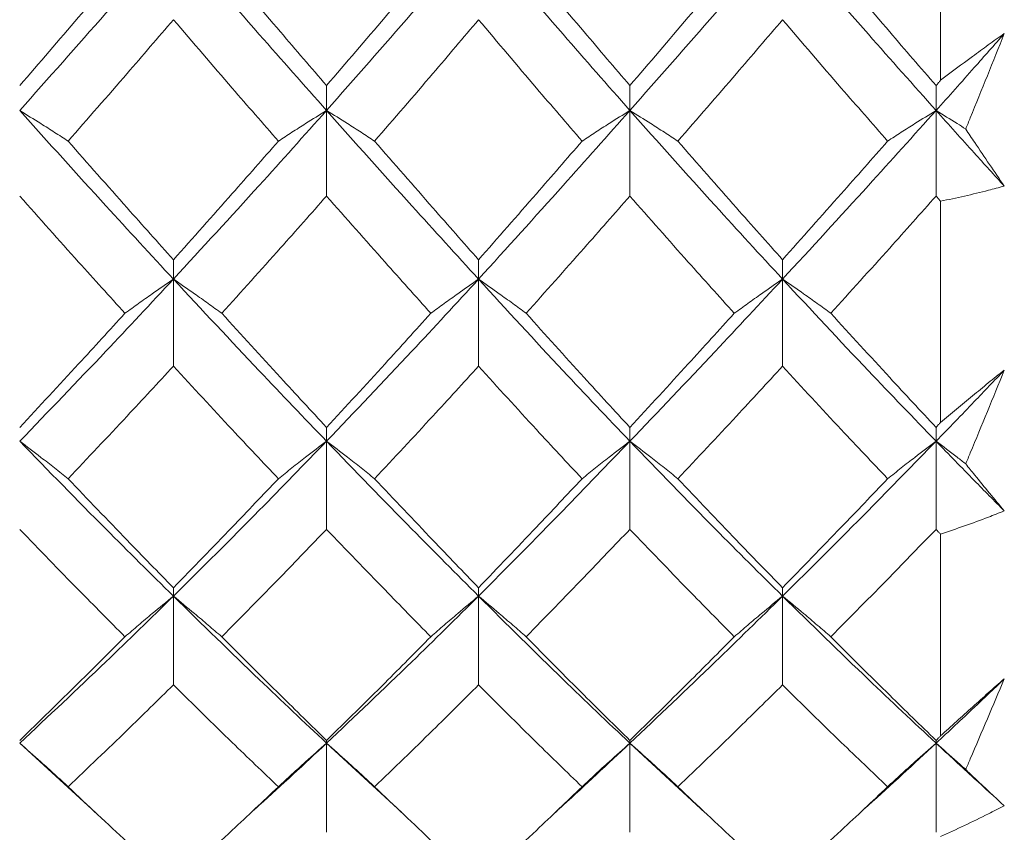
# Model space of a CAD drawing. Header units: inches. Extents: x 0.8 to 21, y 1.2 to 16.5.
# Tile 70 of 88: x 13.932 to 14.164, y 8.106 to 8.297. Entities that reach past the tile are written whole.
import ezdxf

# ---------------------------------------------------------------- set-up
doc = ezdxf.new("R2010")
doc.units = ezdxf.units.IN
doc.header["$MEASUREMENT"] = 0

msp = doc.modelspace()

# ---------------------------------------------------------------- linework, layer by layer
at = {"color": 7, "linetype": 'Continuous', "lineweight": 15}
for p, q in [((14.14913, 8.3389), (14.14913, 8.28307)), ((14.00441, 8.27596), (14.00441, 8.28182)), ((14.0759, 8.27596), (14.0759, 8.28182)), ((14.14804, 8.27596), (14.14804, 8.28182)), ((14.00441, 8.27596), (14.00441, 8.25579)), ((14.0759, 8.27596), (14.0759, 8.25579)), ((14.14804, 8.27596), (14.14804, 8.25579)), ((14.14913, 8.25457), (14.14913, 8.20247)), ((13.96832, 8.23622), (13.96832, 8.2408)), ((14.04023, 8.23622), (14.04023, 8.2408)), ((14.11187, 8.23622), (14.11187, 8.2408)), ((13.96832, 8.23622), (13.96832, 8.21572)), ((14.04023, 8.23622), (14.04023, 8.21572)), ((14.11187, 8.23622), (14.11187, 8.21572)), ((14.00441, 8.19803), (14.00441, 8.20131)), ((14.0759, 8.19803), (14.0759, 8.20131)), ((14.14804, 8.19803), (14.14804, 8.20131)), ((14.00441, 8.19803), (14.00441, 8.17728)), ((14.0759, 8.19803), (14.0759, 8.17728)), ((14.14804, 8.19803), (14.14804, 8.17728)), ((14.14913, 8.17616), (14.14913, 8.12862)), ((13.96832, 8.16154), (13.96832, 8.16352)), ((14.04023, 8.16154), (14.04023, 8.16352)), ((14.11187, 8.16154), (14.11187, 8.16352)), ((13.96832, 8.16154), (13.96832, 8.14063)), ((14.04023, 8.16154), (14.04023, 8.14063)), ((14.11187, 8.16154), (14.11187, 8.14063)), ((13.9321, 8.12691), (13.95003, 8.11053)), ((14.00441, 8.12691), (14.00441, 8.12757)), ((14.00441, 8.12691), (14.02215, 8.11055)), ((14.00441, 8.12691), (14.00441, 8.10591)), ((14.0759, 8.12691), (14.0759, 8.12757)), ((14.0759, 8.12691), (14.09366, 8.11053)), ((14.0759, 8.12691), (14.0759, 8.10591)), ((14.14804, 8.12691), (14.14804, 8.12757)), ((14.14804, 8.12691), (14.14804, 8.10591))]:
    msp.add_line(p, q, dxfattribs=at)
for points, knots in [([(13.9321, 8.27596), (13.93886, 8.28355), (13.95094, 8.29711), (13.96301, 8.31099), (13.96832, 8.3171)], [0, 0, 0, 0, 0.560166, 1, 1, 1, 1]), ([(13.96832, 8.3171), (13.97507, 8.30933), (13.98711, 8.29547), (13.99913, 8.28192), (14.00441, 8.27596)], [0, 0, 0, 0, 0.560594, 1, 1, 1, 1]), ([(14.00441, 8.27596), (14.01112, 8.28356), (14.02309, 8.2971), (14.035, 8.311), (14.04023, 8.3171)], [0, 0, 0, 0, 0.561021, 1, 1, 1, 1]), ([(14.04023, 8.3171), (14.04686, 8.30934), (14.05873, 8.29545), (14.07064, 8.28192), (14.0759, 8.27596)], [0, 0, 0, 0, 0.559075, 1, 1, 1, 1]), ([(14.0759, 8.27596), (14.08259, 8.28355), (14.09456, 8.29712), (14.10658, 8.31099), (14.11187, 8.3171)], [0, 0, 0, 0, 0.559203, 1, 1, 1, 1]), ([(14.11187, 8.3171), (14.11861, 8.30934), (14.13066, 8.29546), (14.14273, 8.28192), (14.14804, 8.27596)], [0, 0, 0, 0, 0.559631, 1, 1, 1, 1]), ([(13.9321, 8.28182), (13.93673, 8.28717), (13.945, 8.29673), (13.95327, 8.30644), (13.95691, 8.31072)], [0, 0, 0, 0, 0.560066, 1, 1, 1, 1]), ([(13.97971, 8.31072), (13.98433, 8.30528), (13.99257, 8.29558), (14.00079, 8.28602), (14.00441, 8.28182)], [0, 0, 0, 0, 0.560447, 1, 1, 1, 1]), ([(14.00441, 8.28182), (14.00901, 8.28718), (14.01721, 8.29673), (14.02538, 8.30645), (14.02898, 8.31072)], [0, 0, 0, 0, 0.560645, 1, 1, 1, 1]), ([(14.05145, 8.31072), (14.056, 8.30528), (14.06413, 8.29557), (14.0723, 8.28603), (14.0759, 8.28182)], [0, 0, 0, 0, 0.559215, 1, 1, 1, 1]), ([(14.0759, 8.28182), (14.08048, 8.28717), (14.08867, 8.29674), (14.09688, 8.30644), (14.1005, 8.31072)], [0, 0, 0, 0, 0.559413, 1, 1, 1, 1]), ([(14.12326, 8.31072), (14.12788, 8.30528), (14.13614, 8.29557), (14.1444, 8.28602), (14.14804, 8.28182)], [0, 0, 0, 0, 0.559794, 1, 1, 1, 1]), ([(13.94352, 8.26873), (13.94815, 8.27403), (13.95642, 8.28349), (13.96468, 8.29311), (13.96832, 8.29734)], [0, 0, 0, 0, 0.560157, 1, 1, 1, 1]), ([(13.96832, 8.29734), (13.97294, 8.29196), (13.98119, 8.28235), (13.98943, 8.27289), (13.99305, 8.26873)], [0, 0, 0, 0, 0.560356, 1, 1, 1, 1]), ([(14.01573, 8.26873), (14.02032, 8.27403), (14.0285, 8.28348), (14.03665, 8.29311), (14.04023, 8.29734)], [0, 0, 0, 0, 0.560736, 1, 1, 1, 1]), ([(14.04023, 8.29734), (14.04478, 8.29196), (14.0529, 8.28234), (14.06104, 8.27289), (14.06462, 8.26873)], [0, 0, 0, 0, 0.559555, 1, 1, 1, 1]), ([(14.08721, 8.26873), (14.0918, 8.27403), (14.10001, 8.28349), (14.10825, 8.2931), (14.11187, 8.29734)], [0, 0, 0, 0, 0.559504, 1, 1, 1, 1]), ([(14.11187, 8.29734), (14.11649, 8.29196), (14.12473, 8.28234), (14.13299, 8.27289), (14.13663, 8.26873)], [0, 0, 0, 0, 0.559703, 1, 1, 1, 1]), ([(14.14804, 8.27596), (14.15105, 8.27932), (14.15641, 8.28532), (14.16177, 8.29139), (14.16413, 8.29406)], [0, 0, 0, 0, 0.559972, 1, 1, 1, 1]), ([(14.14913, 8.28307), (14.15162, 8.28495), (14.15536, 8.28778), (14.16036, 8.29141), (14.16287, 8.29318), (14.16413, 8.29406)], [0, 0, 0, 0, 0.4998502, 0.7499064, 1, 1, 1, 1]), ([(14.16413, 8.29406), (14.1628, 8.29076), (14.16013, 8.28415), (14.1571, 8.27666), (14.1554, 8.27247), (14.15504, 8.27158)], [0, 0, 0, 0, 0.440572, 0.881144, 1, 1, 1, 1]), ([(14.14804, 8.28182), (14.14825, 8.28205), (14.14861, 8.28247), (14.14897, 8.28289), (14.14913, 8.28307)], [0, 0, 0, 0, 0.559995, 1, 1, 1, 1]), ([(13.94352, 8.26873), (13.94246, 8.26942), (13.94033, 8.27081), (13.93653, 8.27322), (13.93377, 8.27493), (13.9321, 8.27596)], [0, 0, 0, 0, 0.2839923, 0.5679846, 1, 1, 1, 1]), ([(13.9321, 8.27596), (13.93886, 8.26844), (13.95094, 8.25502), (13.96301, 8.24196), (13.96832, 8.23622)], [0, 0, 0, 0, 0.560166, 1, 1, 1, 1]), ([(13.96832, 8.23622), (13.97507, 8.24354), (13.98711, 8.2566), (13.99913, 8.27005), (14.00441, 8.27596)], [0, 0, 0, 0, 0.560594, 1, 1, 1, 1]), ([(13.99305, 8.26873), (13.99411, 8.26943), (13.99624, 8.27081), (14.00001, 8.27322), (14.00275, 8.27493), (14.00441, 8.27596)], [0, 0, 0, 0, 0.284599, 0.569198, 1, 1, 1, 1]), ([(14.01573, 8.26873), (14.01468, 8.26943), (14.01256, 8.27081), (14.0088, 8.27323), (14.00606, 8.27493), (14.00441, 8.27596)], [0, 0, 0, 0, 0.284841, 0.569681, 1, 1, 1, 1]), ([(14.00441, 8.27596), (14.01112, 8.26844), (14.02309, 8.25503), (14.035, 8.24196), (14.04023, 8.23622)], [0, 0, 0, 0, 0.561021, 1, 1, 1, 1]), ([(14.04023, 8.23622), (14.04686, 8.24353), (14.05873, 8.25662), (14.07064, 8.27004), (14.0759, 8.27596)], [0, 0, 0, 0, 0.559075, 1, 1, 1, 1]), ([(14.06462, 8.26873), (14.06567, 8.26943), (14.06778, 8.27082), (14.07153, 8.27323), (14.07426, 8.27494), (14.0759, 8.27596)], [0, 0, 0, 0, 0.2853089, 0.5706178, 1, 1, 1, 1]), ([(14.08721, 8.26873), (14.08615, 8.26943), (14.08403, 8.27081), (14.08027, 8.27322), (14.07754, 8.27493), (14.0759, 8.27596)], [0, 0, 0, 0, 0.285003, 0.570006, 1, 1, 1, 1]), ([(14.0759, 8.27596), (14.08259, 8.26845), (14.09456, 8.25501), (14.10658, 8.24197), (14.11187, 8.23622)], [0, 0, 0, 0, 0.559203, 1, 1, 1, 1]), ([(14.11187, 8.23622), (14.11861, 8.24354), (14.13066, 8.25661), (14.14273, 8.27005), (14.14804, 8.27596)], [0, 0, 0, 0, 0.559631, 1, 1, 1, 1]), ([(14.13663, 8.26873), (14.13769, 8.26943), (14.13982, 8.27081), (14.14361, 8.27322), (14.14638, 8.27493), (14.14804, 8.27596)], [0, 0, 0, 0, 0.28405, 0.568101, 1, 1, 1, 1]), ([(14.15504, 8.27158), (14.15437, 8.27201), (14.15206, 8.27348), (14.14971, 8.27493), (14.14804, 8.27596)], [0, 0, 0, 0, 0.289943, 1, 1, 1, 1]), ([(14.14804, 8.27596), (14.15105, 8.27261), (14.15641, 8.26664), (14.16177, 8.26073), (14.16413, 8.25813)], [0, 0, 0, 0, 0.559972, 1, 1, 1, 1]), ([(14.15504, 8.27158), (14.15574, 8.27053), (14.15878, 8.26597), (14.1618, 8.26154), (14.16413, 8.25813)], [0, 0, 0, 0, 0.231715, 1, 1, 1, 1]), ([(13.94352, 8.26873), (13.94815, 8.26347), (13.95642, 8.25408), (13.96468, 8.24486), (13.96832, 8.2408)], [0, 0, 0, 0, 0.560157, 1, 1, 1, 1]), ([(13.96832, 8.2408), (13.97294, 8.24597), (13.98119, 8.25519), (13.98943, 8.2646), (13.99305, 8.26873)], [0, 0, 0, 0, 0.560356, 1, 1, 1, 1]), ([(14.01573, 8.26873), (14.02032, 8.26347), (14.0285, 8.25408), (14.03665, 8.24485), (14.04023, 8.2408)], [0, 0, 0, 0, 0.560736, 1, 1, 1, 1]), ([(14.04023, 8.2408), (14.04478, 8.24597), (14.0529, 8.2552), (14.06104, 8.2646), (14.06462, 8.26873)], [0, 0, 0, 0, 0.559555, 1, 1, 1, 1]), ([(14.08721, 8.26873), (14.0918, 8.26347), (14.10001, 8.25407), (14.10825, 8.24486), (14.11187, 8.2408)], [0, 0, 0, 0, 0.5595044, 1, 1, 1, 1]), ([(14.11187, 8.2408), (14.11649, 8.24597), (14.12473, 8.2552), (14.13299, 8.2646), (14.13663, 8.26873)], [0, 0, 0, 0, 0.559703, 1, 1, 1, 1]), ([(14.16413, 8.25813), (14.16287, 8.2578), (14.15974, 8.25697), (14.15473, 8.25576), (14.151, 8.25497), (14.14913, 8.25457)], [0, 0, 0, 0, 0.249909, 0.624893, 1, 1, 1, 1]), ([(13.9321, 8.25579), (13.93673, 8.25059), (13.945, 8.2413), (13.95327, 8.23219), (13.95691, 8.22818)], [0, 0, 0, 0, 0.560066, 1, 1, 1, 1]), ([(13.97971, 8.22818), (13.98433, 8.23329), (13.99257, 8.2424), (14.00079, 8.2517), (14.00441, 8.25579)], [0, 0, 0, 0, 0.560447, 1, 1, 1, 1]), ([(14.00441, 8.25579), (14.00901, 8.25059), (14.01721, 8.2413), (14.02538, 8.23219), (14.02898, 8.22818)], [0, 0, 0, 0, 0.560645, 1, 1, 1, 1]), ([(14.05145, 8.22818), (14.056, 8.23328), (14.06413, 8.24241), (14.0723, 8.2517), (14.0759, 8.25579)], [0, 0, 0, 0, 0.559215, 1, 1, 1, 1]), ([(14.0759, 8.25579), (14.08048, 8.25059), (14.08867, 8.24129), (14.09688, 8.23219), (14.1005, 8.22818)], [0, 0, 0, 0, 0.559413, 1, 1, 1, 1]), ([(14.12326, 8.22818), (14.12788, 8.23329), (14.13614, 8.2424), (14.1444, 8.2517), (14.14804, 8.25579)], [0, 0, 0, 0, 0.559794, 1, 1, 1, 1]), ([(14.14804, 8.25579), (14.14825, 8.25556), (14.14861, 8.25515), (14.14897, 8.25475), (14.14913, 8.25457)], [0, 0, 0, 0, 0.559995, 1, 1, 1, 1]), ([(13.9321, 8.19803), (13.93886, 8.20505), (13.95094, 8.21758), (13.96301, 8.23052), (13.96832, 8.23622)], [0, 0, 0, 0, 0.560166, 1, 1, 1, 1]), ([(13.95691, 8.22818), (13.95797, 8.22895), (13.9601, 8.23048), (13.96389, 8.23317), (13.96665, 8.23507), (13.96832, 8.23622)], [0, 0, 0, 0, 0.284098, 0.568196, 1, 1, 1, 1]), ([(13.97971, 8.22818), (13.97865, 8.22895), (13.97653, 8.23049), (13.97274, 8.23317), (13.96998, 8.23507), (13.96832, 8.23622)], [0, 0, 0, 0, 0.284211, 0.568422, 1, 1, 1, 1]), ([(13.96832, 8.23622), (13.97507, 8.22898), (13.98711, 8.21606), (13.99913, 8.20353), (14.00441, 8.19803)], [0, 0, 0, 0, 0.560594, 1, 1, 1, 1]), ([(14.00441, 8.19803), (14.01112, 8.20505), (14.02309, 8.21757), (14.035, 8.23053), (14.04023, 8.23622)], [0, 0, 0, 0, 0.561021, 1, 1, 1, 1]), ([(14.02898, 8.22818), (14.03003, 8.22895), (14.03214, 8.23049), (14.03588, 8.23318), (14.0386, 8.23508), (14.04023, 8.23622)], [0, 0, 0, 0, 0.2855092, 0.5710184, 1, 1, 1, 1]), ([(14.05145, 8.22818), (14.0504, 8.22895), (14.04829, 8.2305), (14.04457, 8.23318), (14.04186, 8.23508), (14.04023, 8.23622)], [0, 0, 0, 0, 0.285861, 0.571724, 1, 1, 1, 1]), ([(14.04023, 8.23622), (14.04686, 8.22898), (14.05873, 8.21604), (14.07064, 8.20354), (14.0759, 8.19803)], [0, 0, 0, 0, 0.5590747, 1, 1, 1, 1]), ([(14.0759, 8.19803), (14.08259, 8.20504), (14.09456, 8.21759), (14.10658, 8.23052), (14.11187, 8.23622)], [0, 0, 0, 0, 0.559203, 1, 1, 1, 1]), ([(14.1005, 8.22818), (14.10156, 8.22895), (14.10368, 8.23049), (14.10746, 8.23317), (14.11021, 8.23507), (14.11187, 8.23622)], [0, 0, 0, 0, 0.284475, 0.568949, 1, 1, 1, 1]), ([(14.12326, 8.22818), (14.1222, 8.22895), (14.12007, 8.23048), (14.11629, 8.23317), (14.11353, 8.23507), (14.11187, 8.23622)], [0, 0, 0, 0, 0.284297, 0.568594, 1, 1, 1, 1]), ([(14.11187, 8.23622), (14.11861, 8.22898), (14.13066, 8.21605), (14.14273, 8.20354), (14.14804, 8.19803)], [0, 0, 0, 0, 0.559631, 1, 1, 1, 1]), ([(13.9321, 8.20131), (13.93673, 8.20628), (13.945, 8.21514), (13.95327, 8.2242), (13.95691, 8.22818)], [0, 0, 0, 0, 0.560066, 1, 1, 1, 1]), ([(13.97971, 8.22818), (13.98433, 8.22311), (13.99257, 8.21407), (14.00079, 8.20521), (14.00441, 8.20131)], [0, 0, 0, 0, 0.560447, 1, 1, 1, 1]), ([(14.00441, 8.20131), (14.00901, 8.20628), (14.01721, 8.21514), (14.02538, 8.2242), (14.02898, 8.22818)], [0, 0, 0, 0, 0.560645, 1, 1, 1, 1]), ([(14.05145, 8.22818), (14.056, 8.22312), (14.06413, 8.21406), (14.0723, 8.20521), (14.0759, 8.20131)], [0, 0, 0, 0, 0.559215, 1, 1, 1, 1]), ([(14.0759, 8.20131), (14.08048, 8.20628), (14.08867, 8.21515), (14.09688, 8.22419), (14.1005, 8.22818)], [0, 0, 0, 0, 0.559413, 1, 1, 1, 1]), ([(14.12326, 8.22818), (14.12788, 8.22311), (14.13614, 8.21406), (14.1444, 8.20521), (14.14804, 8.20131)], [0, 0, 0, 0, 0.559794, 1, 1, 1, 1]), ([(13.94352, 8.18921), (13.94815, 8.19411), (13.95642, 8.20285), (13.96468, 8.21179), (13.96832, 8.21572)], [0, 0, 0, 0, 0.560157, 1, 1, 1, 1]), ([(13.96832, 8.21572), (13.97294, 8.21072), (13.98119, 8.20179), (13.98943, 8.19305), (13.99305, 8.18921)], [0, 0, 0, 0, 0.560356, 1, 1, 1, 1]), ([(14.01573, 8.18921), (14.02032, 8.19411), (14.0285, 8.20284), (14.03665, 8.21179), (14.04023, 8.21572)], [0, 0, 0, 0, 0.560736, 1, 1, 1, 1]), ([(14.04023, 8.21572), (14.04478, 8.21072), (14.0529, 8.20178), (14.06104, 8.19305), (14.06462, 8.18921)], [0, 0, 0, 0, 0.559555, 1, 1, 1, 1]), ([(14.08721, 8.18921), (14.0918, 8.1941), (14.10001, 8.20285), (14.10825, 8.21178), (14.11187, 8.21572)], [0, 0, 0, 0, 0.559504, 1, 1, 1, 1]), ([(14.11187, 8.21572), (14.11649, 8.21072), (14.12473, 8.20178), (14.13299, 8.19305), (14.13663, 8.18921)], [0, 0, 0, 0, 0.559703, 1, 1, 1, 1]), ([(14.14804, 8.19803), (14.15105, 8.20113), (14.15641, 8.20668), (14.16177, 8.21231), (14.16413, 8.21478)], [0, 0, 0, 0, 0.559972, 1, 1, 1, 1]), ([(14.14913, 8.20247), (14.15162, 8.20457), (14.15536, 8.20771), (14.16036, 8.21178), (14.16287, 8.21378), (14.16413, 8.21478)], [0, 0, 0, 0, 0.49985, 0.749906, 1, 1, 1, 1]), ([(14.16413, 8.21478), (14.1628, 8.21153), (14.16013, 8.20503), (14.1571, 8.19767), (14.1554, 8.19356), (14.15504, 8.19269)], [0, 0, 0, 0, 0.440572, 0.881144, 1, 1, 1, 1]), ([(14.14804, 8.20131), (14.14825, 8.20153), (14.14861, 8.20192), (14.14897, 8.2023), (14.14913, 8.20247)], [0, 0, 0, 0, 0.559995, 1, 1, 1, 1]), ([(13.94352, 8.18921), (13.94246, 8.19005), (13.94033, 8.19174), (13.93653, 8.19468), (13.93377, 8.19677), (13.9321, 8.19803)], [0, 0, 0, 0, 0.283992, 0.567985, 1, 1, 1, 1]), ([(13.9321, 8.19803), (13.93886, 8.1911), (13.95094, 8.17872), (13.96301, 8.16679), (13.96832, 8.16154)], [0, 0, 0, 0, 0.5601662, 1, 1, 1, 1]), ([(13.96832, 8.16154), (13.97507, 8.16824), (13.98711, 8.18018), (13.99913, 8.19258), (14.00441, 8.19803)], [0, 0, 0, 0, 0.560594, 1, 1, 1, 1]), ([(13.99305, 8.18921), (13.99411, 8.19005), (13.99624, 8.19174), (14.00001, 8.19469), (14.00275, 8.19677), (14.00441, 8.19803)], [0, 0, 0, 0, 0.2845988, 0.5691977, 1, 1, 1, 1]), ([(14.01573, 8.18921), (14.01468, 8.19006), (14.01256, 8.19175), (14.0088, 8.19469), (14.00606, 8.19677), (14.00441, 8.19803)], [0, 0, 0, 0, 0.2848406, 0.5696813, 1, 1, 1, 1]), ([(14.00441, 8.19803), (14.01112, 8.19109), (14.02309, 8.17873), (14.035, 8.16679), (14.04023, 8.16154)], [0, 0, 0, 0, 0.561021, 1, 1, 1, 1]), ([(14.04023, 8.16154), (14.04686, 8.16823), (14.05873, 8.18019), (14.07064, 8.19257), (14.0759, 8.19803)], [0, 0, 0, 0, 0.559075, 1, 1, 1, 1]), ([(14.06462, 8.18921), (14.06567, 8.19006), (14.06778, 8.19175), (14.07153, 8.19469), (14.07426, 8.19678), (14.0759, 8.19803)], [0, 0, 0, 0, 0.2853089, 0.5706178, 1, 1, 1, 1]), ([(14.08721, 8.18921), (14.08615, 8.19006), (14.08403, 8.19175), (14.08027, 8.19469), (14.07754, 8.19677), (14.0759, 8.19803)], [0, 0, 0, 0, 0.285003, 0.570006, 1, 1, 1, 1]), ([(14.0759, 8.19803), (14.08259, 8.1911), (14.09456, 8.17871), (14.10658, 8.1668), (14.11187, 8.16154)], [0, 0, 0, 0, 0.559203, 1, 1, 1, 1]), ([(14.11187, 8.16154), (14.11861, 8.16823), (14.13066, 8.18019), (14.14273, 8.19257), (14.14804, 8.19803)], [0, 0, 0, 0, 0.5596306, 1, 1, 1, 1]), ([(14.13663, 8.18921), (14.13769, 8.19005), (14.13982, 8.19174), (14.14361, 8.19468), (14.14638, 8.19677), (14.14804, 8.19803)], [0, 0, 0, 0, 0.28405, 0.568101, 1, 1, 1, 1]), ([(14.15504, 8.19269), (14.15437, 8.19321), (14.15206, 8.195), (14.14971, 8.19677), (14.14804, 8.19803)], [0, 0, 0, 0, 0.289943, 1, 1, 1, 1]), ([(14.14804, 8.19803), (14.15105, 8.19494), (14.15641, 8.18943), (14.16177, 8.184), (14.16413, 8.18161)], [0, 0, 0, 0, 0.559972, 1, 1, 1, 1]), ([(14.15504, 8.19269), (14.15574, 8.19181), (14.15878, 8.18805), (14.1618, 8.18441), (14.16413, 8.18161)], [0, 0, 0, 0, 0.231715, 1, 1, 1, 1]), ([(13.94352, 8.18921), (13.94815, 8.18436), (13.95642, 8.1757), (13.96468, 8.16724), (13.96832, 8.16352)], [0, 0, 0, 0, 0.560157, 1, 1, 1, 1]), ([(13.96832, 8.16352), (13.97294, 8.16826), (13.98119, 8.17672), (13.98943, 8.1854), (13.99305, 8.18921)], [0, 0, 0, 0, 0.560356, 1, 1, 1, 1]), ([(14.01573, 8.18921), (14.02032, 8.18436), (14.0285, 8.1757), (14.03665, 8.16724), (14.04023, 8.16352)], [0, 0, 0, 0, 0.560736, 1, 1, 1, 1]), ([(14.04023, 8.16352), (14.04478, 8.16826), (14.0529, 8.17673), (14.06104, 8.18539), (14.06462, 8.18921)], [0, 0, 0, 0, 0.559555, 1, 1, 1, 1]), ([(14.08721, 8.18921), (14.0918, 8.18436), (14.10001, 8.17569), (14.10825, 8.16724), (14.11187, 8.16352)], [0, 0, 0, 0, 0.559504, 1, 1, 1, 1]), ([(14.11187, 8.16352), (14.11649, 8.16826), (14.12473, 8.17672), (14.13299, 8.18539), (14.13663, 8.18921)], [0, 0, 0, 0, 0.559703, 1, 1, 1, 1]), ([(14.16413, 8.18161), (14.16287, 8.18112), (14.15974, 8.17991), (14.15473, 8.17807), (14.151, 8.17679), (14.14913, 8.17616)], [0, 0, 0, 0, 0.249909, 0.624893, 1, 1, 1, 1]), ([(13.9321, 8.17728), (13.93673, 8.1725), (13.945, 8.16396), (13.95327, 8.15564), (13.95691, 8.15198)], [0, 0, 0, 0, 0.560066, 1, 1, 1, 1]), ([(13.97971, 8.15198), (13.98433, 8.15665), (13.99257, 8.16497), (14.00079, 8.17352), (14.00441, 8.17728)], [0, 0, 0, 0, 0.560447, 1, 1, 1, 1]), ([(14.00441, 8.17728), (14.00901, 8.1725), (14.01721, 8.16397), (14.02538, 8.15564), (14.02898, 8.15198)], [0, 0, 0, 0, 0.560645, 1, 1, 1, 1]), ([(14.05145, 8.15198), (14.056, 8.15664), (14.06413, 8.16498), (14.0723, 8.17352), (14.0759, 8.17728)], [0, 0, 0, 0, 0.559215, 1, 1, 1, 1]), ([(14.0759, 8.17728), (14.08048, 8.1725), (14.08867, 8.16396), (14.09688, 8.15565), (14.1005, 8.15198)], [0, 0, 0, 0, 0.559413, 1, 1, 1, 1]), ([(14.12326, 8.15198), (14.12788, 8.15665), (14.13614, 8.16498), (14.1444, 8.17352), (14.14804, 8.17728)], [0, 0, 0, 0, 0.559794, 1, 1, 1, 1]), ([(14.14804, 8.17728), (14.14825, 8.17707), (14.14861, 8.1767), (14.14897, 8.17632), (14.14913, 8.17616)], [0, 0, 0, 0, 0.559995, 1, 1, 1, 1]), ([(13.9321, 8.12691), (13.93886, 8.13324), (13.95094, 8.14456), (13.96301, 8.15635), (13.96832, 8.16154)], [0, 0, 0, 0, 0.560166, 1, 1, 1, 1]), ([(13.95691, 8.15198), (13.95797, 8.1529), (13.9601, 8.15472), (13.96389, 8.15792), (13.96665, 8.16018), (13.96832, 8.16154)], [0, 0, 0, 0, 0.284098, 0.568196, 1, 1, 1, 1]), ([(13.97971, 8.15198), (13.97865, 8.1529), (13.97653, 8.15472), (13.97274, 8.15792), (13.96998, 8.16018), (13.96832, 8.16154)], [0, 0, 0, 0, 0.2842111, 0.5684222, 1, 1, 1, 1]), ([(13.96832, 8.16154), (13.97507, 8.15495), (13.98711, 8.14318), (13.99913, 8.13188), (14.00441, 8.12691)], [0, 0, 0, 0, 0.560594, 1, 1, 1, 1]), ([(14.00441, 8.12691), (14.01112, 8.13325), (14.02309, 8.14455), (14.035, 8.15636), (14.04023, 8.16154)], [0, 0, 0, 0, 0.561021, 1, 1, 1, 1]), ([(14.02898, 8.15198), (14.03003, 8.1529), (14.03214, 8.15473), (14.03588, 8.15793), (14.0386, 8.16019), (14.04023, 8.16154)], [0, 0, 0, 0, 0.285509, 0.571018, 1, 1, 1, 1]), ([(14.05145, 8.15198), (14.0504, 8.1529), (14.04829, 8.15474), (14.04457, 8.15793), (14.04186, 8.16019), (14.04023, 8.16154)], [0, 0, 0, 0, 0.285861, 0.571724, 1, 1, 1, 1]), ([(14.04023, 8.16154), (14.04686, 8.15495), (14.05873, 8.14316), (14.07064, 8.13188), (14.0759, 8.12691)], [0, 0, 0, 0, 0.5590747, 1, 1, 1, 1]), ([(14.0759, 8.12691), (14.08259, 8.13324), (14.09456, 8.14457), (14.10658, 8.15635), (14.11187, 8.16154)], [0, 0, 0, 0, 0.559203, 1, 1, 1, 1]), ([(14.1005, 8.15198), (14.10156, 8.1529), (14.10368, 8.15473), (14.10746, 8.15792), (14.11021, 8.16018), (14.11187, 8.16154)], [0, 0, 0, 0, 0.284475, 0.568949, 1, 1, 1, 1]), ([(14.12326, 8.15198), (14.1222, 8.1529), (14.12007, 8.15472), (14.11629, 8.15792), (14.11353, 8.16018), (14.11187, 8.16154)], [0, 0, 0, 0, 0.2842971, 0.5685943, 1, 1, 1, 1]), ([(14.11187, 8.16154), (14.11861, 8.15495), (14.13066, 8.14317), (14.14273, 8.13188), (14.14804, 8.12691)], [0, 0, 0, 0, 0.559631, 1, 1, 1, 1]), ([(13.9321, 8.12757), (13.93673, 8.13206), (13.945, 8.14009), (13.95327, 8.14835), (13.95691, 8.15198)], [0, 0, 0, 0, 0.560066, 1, 1, 1, 1]), ([(13.97971, 8.15198), (13.98433, 8.14736), (13.99257, 8.13912), (14.00079, 8.13109), (14.00441, 8.12757)], [0, 0, 0, 0, 0.560447, 1, 1, 1, 1]), ([(14.00441, 8.12757), (14.00901, 8.13207), (14.01721, 8.14009), (14.02538, 8.14835), (14.02898, 8.15198)], [0, 0, 0, 0, 0.560645, 1, 1, 1, 1]), ([(14.05145, 8.15198), (14.056, 8.14737), (14.06413, 8.13911), (14.0723, 8.1311), (14.0759, 8.12757)], [0, 0, 0, 0, 0.559215, 1, 1, 1, 1]), ([(14.0759, 8.12757), (14.08048, 8.13206), (14.08867, 8.1401), (14.09688, 8.14835), (14.1005, 8.15198)], [0, 0, 0, 0, 0.559413, 1, 1, 1, 1]), ([(14.12326, 8.15198), (14.12788, 8.14736), (14.13614, 8.13911), (14.1444, 8.1311), (14.14804, 8.12757)], [0, 0, 0, 0, 0.559794, 1, 1, 1, 1]), ([(14.14804, 8.12691), (14.15105, 8.12971), (14.15641, 8.13471), (14.16177, 8.13981), (14.16413, 8.14205)], [0, 0, 0, 0, 0.559972, 1, 1, 1, 1]), ([(14.14913, 8.12862), (14.15162, 8.13089), (14.15536, 8.13431), (14.16036, 8.13876), (14.16287, 8.14095), (14.16413, 8.14205)], [0, 0, 0, 0, 0.49985, 0.749906, 1, 1, 1, 1]), ([(14.16413, 8.14205), (14.1628, 8.1389), (14.16013, 8.1326), (14.1571, 8.1255), (14.1554, 8.12153), (14.15504, 8.12069)], [0, 0, 0, 0, 0.440572, 0.881144, 1, 1, 1, 1]), ([(13.94352, 8.11664), (13.94815, 8.12106), (13.95642, 8.12894), (13.96468, 8.13706), (13.96832, 8.14063)], [0, 0, 0, 0, 0.560157, 1, 1, 1, 1]), ([(13.96832, 8.14063), (13.97294, 8.13609), (13.98119, 8.12798), (13.98943, 8.1201), (13.99305, 8.11664)], [0, 0, 0, 0, 0.560356, 1, 1, 1, 1]), ([(14.01573, 8.11664), (14.02032, 8.12106), (14.0285, 8.12894), (14.03665, 8.13706), (14.04023, 8.14063)], [0, 0, 0, 0, 0.560736, 1, 1, 1, 1]), ([(14.04023, 8.14063), (14.04478, 8.13609), (14.0529, 8.12798), (14.06104, 8.12011), (14.06462, 8.11664)], [0, 0, 0, 0, 0.559555, 1, 1, 1, 1]), ([(14.08721, 8.11664), (14.0918, 8.12105), (14.10001, 8.12895), (14.10825, 8.13706), (14.11187, 8.14063)], [0, 0, 0, 0, 0.559504, 1, 1, 1, 1]), ([(14.11187, 8.14063), (14.11649, 8.13609), (14.12473, 8.12798), (14.13299, 8.12011), (14.13663, 8.11664)], [0, 0, 0, 0, 0.559703, 1, 1, 1, 1]), ([(14.14804, 8.12757), (14.14825, 8.12776), (14.14861, 8.12811), (14.14897, 8.12846), (14.14913, 8.12862)], [0, 0, 0, 0, 0.559995, 1, 1, 1, 1]), ([(13.94352, 8.11664), (13.94246, 8.11762), (13.94033, 8.11958), (13.93653, 8.12301), (13.93377, 8.12544), (13.9321, 8.12691)], [0, 0, 0, 0, 0.2839923, 0.5679846, 1, 1, 1, 1]), ([(13.98658, 8.11053), (13.98724, 8.11112), (13.99319, 8.11641), (13.99913, 8.12197), (14.00441, 8.12691)], [0, 0, 0, 0, 0.111211, 1, 1, 1, 1]), ([(13.99305, 8.11664), (13.99411, 8.11762), (13.99624, 8.11959), (14.00001, 8.12302), (14.00275, 8.12545), (14.00441, 8.12691)], [0, 0, 0, 0, 0.284599, 0.569198, 1, 1, 1, 1]), ([(14.01573, 8.11664), (14.01468, 8.11762), (14.01256, 8.11959), (14.0088, 8.12302), (14.00606, 8.12545), (14.00441, 8.12691)], [0, 0, 0, 0, 0.284841, 0.569681, 1, 1, 1, 1]), ([(14.05822, 8.11053), (14.05886, 8.11111), (14.06474, 8.11642), (14.07064, 8.12197), (14.0759, 8.12691)], [0, 0, 0, 0, 0.109334, 1, 1, 1, 1]), ([(14.06462, 8.11664), (14.06567, 8.11763), (14.06778, 8.1196), (14.07153, 8.12303), (14.07426, 8.12545), (14.0759, 8.12691)], [0, 0, 0, 0, 0.285309, 0.570618, 1, 1, 1, 1]), ([(14.08721, 8.11664), (14.08615, 8.11762), (14.08403, 8.11959), (14.08027, 8.12302), (14.07754, 8.12545), (14.0759, 8.12691)], [0, 0, 0, 0, 0.285003, 0.570006, 1, 1, 1, 1]), ([(14.13014, 8.11053), (14.13079, 8.11111), (14.13676, 8.11642), (14.14273, 8.12197), (14.14804, 8.12691)], [0, 0, 0, 0, 0.110032, 1, 1, 1, 1]), ([(14.13663, 8.11664), (14.13769, 8.11762), (14.13982, 8.11958), (14.14361, 8.12301), (14.14638, 8.12544), (14.14804, 8.12691)], [0, 0, 0, 0, 0.2840503, 0.5681006, 1, 1, 1, 1]), ([(14.15504, 8.12069), (14.15437, 8.12129), (14.15206, 8.12338), (14.14971, 8.12544), (14.14804, 8.12691)], [0, 0, 0, 0, 0.289943, 1, 1, 1, 1]), ([(14.14804, 8.12691), (14.15105, 8.12413), (14.15641, 8.11916), (14.16177, 8.1143), (14.16413, 8.11216)], [0, 0, 0, 0, 0.559972, 1, 1, 1, 1]), ([(14.15504, 8.12069), (14.15574, 8.12001), (14.15878, 8.11709), (14.1618, 8.1143), (14.16413, 8.11216)], [0, 0, 0, 0, 0.231715, 1, 1, 1, 1]), ([(13.94352, 8.11664), (13.94815, 8.11227), (13.95642, 8.10448), (13.96468, 8.09692), (13.96832, 8.0936)], [0, 0, 0, 0, 0.560157, 1, 1, 1, 1]), ([(13.96832, 8.0936), (13.97294, 8.09783), (13.98119, 8.1054), (13.98943, 8.11321), (13.99305, 8.11664)], [0, 0, 0, 0, 0.560356, 1, 1, 1, 1]), ([(14.01573, 8.11664), (14.02032, 8.11227), (14.0285, 8.10448), (14.03665, 8.09692), (14.04023, 8.0936)], [0, 0, 0, 0, 0.560736, 1, 1, 1, 1]), ([(14.04023, 8.0936), (14.04478, 8.09783), (14.0529, 8.1054), (14.06104, 8.1132), (14.06462, 8.11664)], [0, 0, 0, 0, 0.559555, 1, 1, 1, 1]), ([(14.08721, 8.11664), (14.0918, 8.11227), (14.10001, 8.10447), (14.10825, 8.09692), (14.11187, 8.0936)], [0, 0, 0, 0, 0.559504, 1, 1, 1, 1]), ([(14.11187, 8.0936), (14.11649, 8.09783), (14.12473, 8.1054), (14.13299, 8.1132), (14.13663, 8.11664)], [0, 0, 0, 0, 0.559703, 1, 1, 1, 1]), ([(14.16413, 8.11216), (14.16287, 8.11152), (14.15974, 8.10994), (14.15473, 8.1075), (14.151, 8.10577), (14.14913, 8.1049)], [0, 0, 0, 0, 0.249909, 0.624893, 1, 1, 1, 1])]:
    msp.add_open_spline(points, degree=3, knots=knots, dxfattribs=at)

doc.saveas('drawing.dxf')
